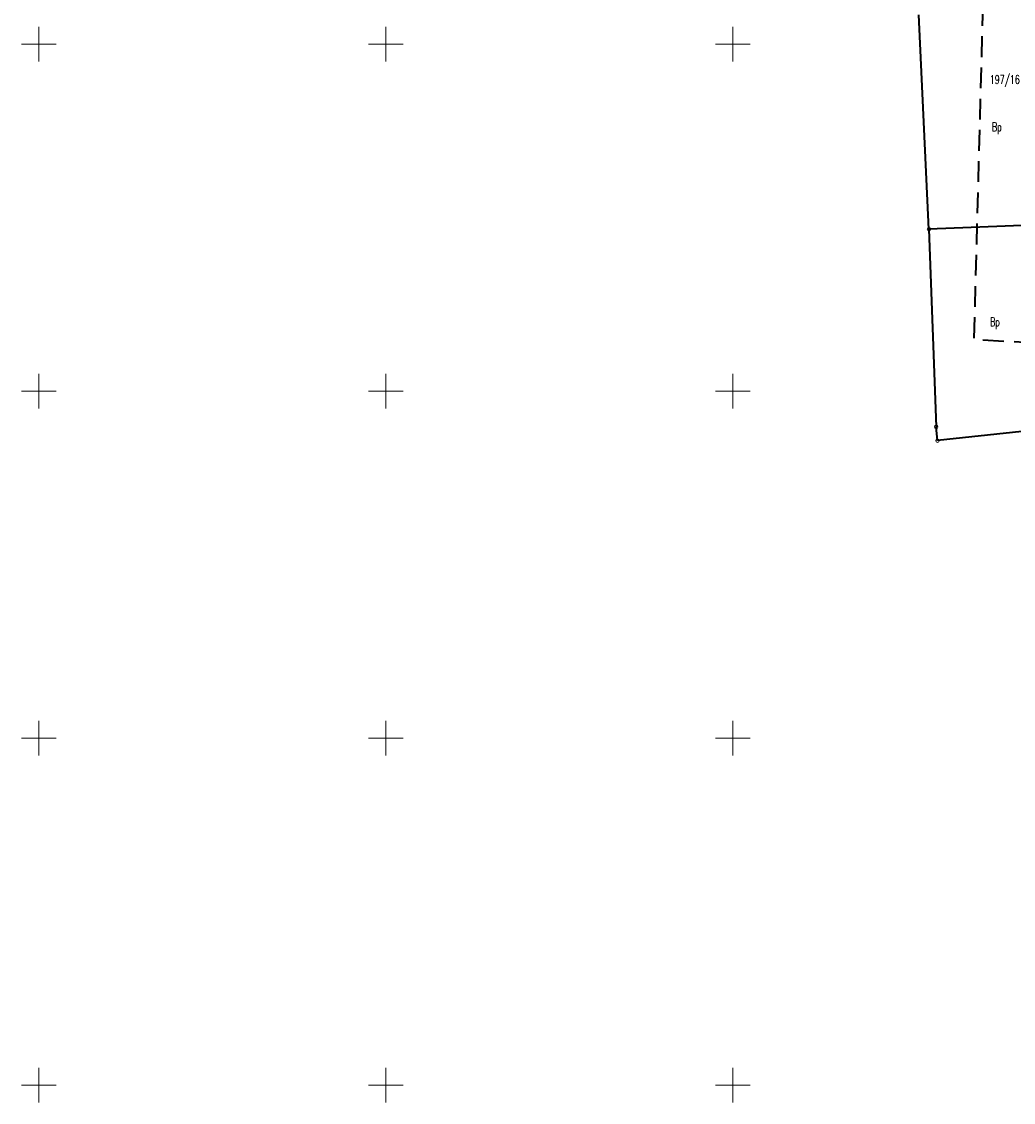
# Model space of a CAD drawing. Header units: metres. Extents: x 6496648 to 6497944, y 5962794 to 5963351.
# Tile 3 of 88: x 6496648 to 6496790, y 5962998 to 5963153. Entities that reach past the tile are written whole.
import ezdxf

# ---------------------------------------------------------------- set-up
doc = ezdxf.new("R2010")
doc.units = ezdxf.units.M
doc.header["$MEASUREMENT"] = 0
doc.linetypes.add('L_0_04', pattern=[1.5, 1, -0.5])
doc.layers.get('0').update_dxf_attribs({"color": 8, "linetype": 'CONTINUOUS', "lineweight": 13})
for name, color, linetype, lineweight in [('210_OZNACZENIE_UzYTKU', 8, 'CONTINUOUS', 13), ('211_NR_DZIAlKI', 7, 'CONTINUOUS', 25), ('218_GRANICA_UzYTKU', 8, 'CONTINUOUS', 13), ('219_LINIA_GRANICY', 3, 'CONTINUOUS', 35), ('siatka', 8, 'CONTINUOUS', 13), ('ZAKRES', 190, 'L_0_04', 35)]:
    doc.layers.add(name, color=color, linetype=linetype, lineweight=lineweight)
doc.styles.get("Standard").update_dxf_attribs({"font": 'simplex.shx'})

# ---------------------------------------------------------------- blocks, each defined once
blk = doc.blocks.new('GRT')
at = {"color": 0, "linetype": 'Continuous', "lineweight": 18}
blk.add_circle((0, 0), 0.5, dxfattribs=at)

msp = doc.modelspace()

# ---------------------------------------------------------------- linework, layer by layer
at = {"layer": '218_GRANICA_UzYTKU', "flags": 128}
for points in [[(6496776.84, 5963154.22), (6496778.29, 5963123.32)], [(6496778.29, 5963123.32), (6496800.28, 5963124.19)], [(6496778.29, 5963123.32), (6496779.33, 5963094.85)], [(6496779.33, 5963094.85), (6496779.52, 5963092.86)], [(6496779.52, 5963092.86), (6496807.42, 5963095.86)]]:
    msp.add_lwpolyline(points, dxfattribs=at)
at = {"layer": '219_LINIA_GRANICY', "flags": 128}
for points in [[(6496778.29, 5963123.32), (6496776.84, 5963154.22)], [(6496800.28, 5963124.19), (6496778.29, 5963123.32)], [(6496778.29, 5963123.32), (6496779.33, 5963094.85)], [(6496779.52, 5963092.86), (6496779.33, 5963094.85)], [(6496807.42, 5963095.86), (6496779.52, 5963092.86)]]:
    msp.add_lwpolyline(points, dxfattribs=at)
at = {"layer": 'siatka', "flags": 128}
for points in [[(6496650, 5963147.5), (6496650, 5963152.5)], [(6496700, 5963147.5), (6496700, 5963152.5)], [(6496750, 5963147.5), (6496750, 5963152.5)], [(6496647.5, 5963150), (6496652.5, 5963150)], [(6496697.5, 5963150), (6496702.5, 5963150)], [(6496747.5, 5963150), (6496752.5, 5963150)], [(6496650, 5963097.5), (6496650, 5963102.5)], [(6496700, 5963097.5), (6496700, 5963102.5)], [(6496750, 5963097.5), (6496750, 5963102.5)], [(6496647.5, 5963100), (6496652.5, 5963100)], [(6496697.5, 5963100), (6496702.5, 5963100)], [(6496747.5, 5963100), (6496752.5, 5963100)], [(6496650, 5963047.5), (6496650, 5963052.5)], [(6496700, 5963047.5), (6496700, 5963052.5)], [(6496750, 5963047.5), (6496750, 5963052.5)], [(6496647.5, 5963050), (6496652.5, 5963050)], [(6496697.5, 5963050), (6496702.5, 5963050)], [(6496747.5, 5963050), (6496752.5, 5963050)], [(6496650, 5962997.5), (6496650, 5963002.5)], [(6496700, 5962997.5), (6496700, 5963002.5)], [(6496750, 5962997.5), (6496750, 5963002.5)], [(6496647.5, 5963000), (6496652.5, 5963000)], [(6496697.5, 5963000), (6496702.5, 5963000)], [(6496747.5, 5963000), (6496752.5, 5963000)]]:
    msp.add_lwpolyline(points, dxfattribs=at)
at = {"layer": 'ZAKRES', "ltscale": 3, "flags": 128}
msp.add_lwpolyline([(6497692.5, 5963219.5), (6497716, 5963186.5), (6497672.2, 5963172.1), (6497502, 5963111.8), (6497349, 5963052), (6497312.6, 5963038.4), (6497228.6, 5963030.4), (6497133.5, 5963045.2), (6496948.4, 5963119.5), (6496936.6, 5963083.2), (6496927.9, 5963075.7), (6496873, 5963095.9), (6496849.7, 5963104.2), (6496824.8, 5963105.1), (6496784.8, 5963107.4), (6496786.6, 5963174.3), (6496788.5, 5963184), (6496695.2, 5963217.9), (6496711.8, 5963253.1), (6496961, 5963151.5), (6497143.1, 5963082.8), (6497228.1, 5963066.8), (6497302.3, 5963072), (6497492.1, 5963142.6)], close=True, dxfattribs=at)

# ---------------------------------------------------------------- block references
at = {"xscale": 0.5, "yscale": 0.5, "zscale": 0.5}
for p in [(6496778.29, 5963123.32), (6496779.33, 5963094.85), (6496779.52, 5963092.86)]:
    msp.add_blockref('GRT', p, dxfattribs=at)

# ---------------------------------------------------------------- texts
at = {"layer": '210_OZNACZENIE_UzYTKU', "width": 0.66}
for p in [(6496787.36, 5963137.45), (6496787.1, 5963109.35)]:
    msp.add_text('Bp', height=1.25, dxfattribs=at).set_placement(p)
at = {"layer": '211_NR_DZIAlKI', "width": 0.66}
msp.add_text('197/16', height=1.25, dxfattribs=at).set_placement((6496787.06, 5963144.27))

doc.saveas('drawing.dxf')
